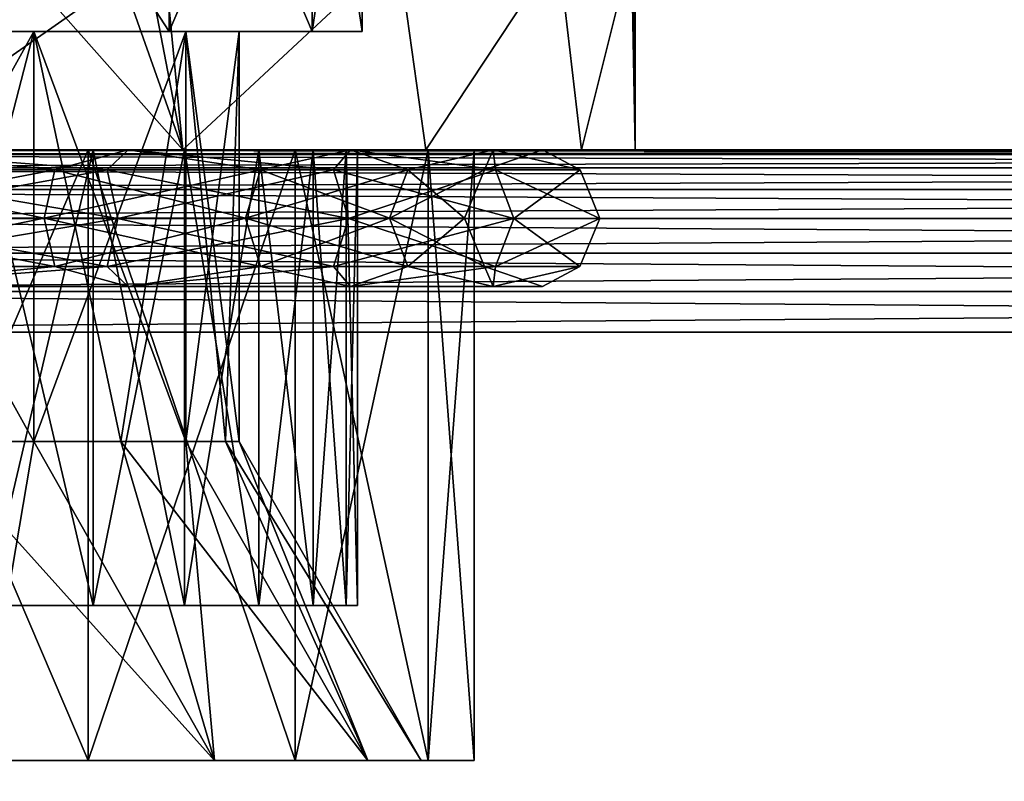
# Model space of a CAD drawing. Extents: x 0 to 500, y -78 to 1786.
# Tile 161 of 195: x 25.29 to 36.1, y 1773.47 to 1781.83. Entities that reach past the tile are written whole.
import ezdxf

# ---------------------------------------------------------------- set-up
doc = ezdxf.new("R2010")
doc.units = 0
doc.header["$LTSCALE"] = 52.148148
for name, color, linetype in [('100', 7, 'CONTINUOUS'), ('103', 7, 'CONTINUOUS'), ('104', 7, 'CONTINUOUS'), ('2', 7, 'CONTINUOUS'), ('254', 7, 'CONTINUOUS'), ('255', 7, 'CONTINUOUS'), ('256', 7, 'CONTINUOUS'), ('257', 7, 'CONTINUOUS'), ('258', 7, 'CONTINUOUS'), ('261', 7, 'CONTINUOUS'), ('262', 7, 'CONTINUOUS'), ('263', 7, 'CONTINUOUS'), ('271', 7, 'CONTINUOUS'), ('272', 7, 'CONTINUOUS'), ('273', 7, 'CONTINUOUS'), ('274', 7, 'CONTINUOUS'), ('275', 7, 'CONTINUOUS'), ('277', 7, 'CONTINUOUS'), ('278', 7, 'CONTINUOUS'), ('4', 7, 'CONTINUOUS'), ('6', 7, 'CONTINUOUS'), ('93', 7, 'CONTINUOUS'), ('95', 7, 'CONTINUOUS')]:
    doc.layers.add(name, color=color, linetype=linetype)

msp = doc.modelspace()

# ---------------------------------------------------------------- linework, layer by layer
at = {"layer": '100', "color": 7, "linetype": 'CONTINUOUS'}
for points in [[(26.096, 1775.4, -6.622), (24.923, 1775.4, -7.534), (26.096, 1775.4, 6.622), (26.096, 1775.4, -6.622)], [(26.096, 1775.4, 6.622), (24.923, 1775.4, -7.534), (24.923, 1775.4, 7.534), (26.096, 1775.4, 6.622)], [(27.102, 1775.4, -5.528), (26.096, 1775.4, -6.622), (27.102, 1775.4, 5.528), (27.102, 1775.4, -5.528)], [(27.102, 1775.4, 5.528), (26.096, 1775.4, -6.622), (26.096, 1775.4, 6.622), (27.102, 1775.4, 5.528)], [(27.915, 1775.4, -4.284), (27.102, 1775.4, -5.528), (27.915, 1775.4, 4.284), (27.915, 1775.4, -4.284)], [(27.915, 1775.4, 4.284), (27.102, 1775.4, -5.528), (27.102, 1775.4, 5.528), (27.915, 1775.4, 4.284)], [(28.512, 1775.4, -2.922), (27.915, 1775.4, -4.284), (28.512, 1775.4, 2.922), (28.512, 1775.4, -2.922)], [(28.512, 1775.4, 2.922), (27.915, 1775.4, -4.284), (27.915, 1775.4, 4.284), (28.512, 1775.4, 2.922)], [(28.877, 1775.4, -1.481), (28.512, 1775.4, -2.922), (28.877, 1775.4, 1.481), (28.877, 1775.4, -1.481)], [(28.877, 1775.4, 1.481), (28.512, 1775.4, -2.922), (28.512, 1775.4, 2.922), (28.877, 1775.4, 1.481)], [(29, 1775.4), (28.877, 1775.4, -1.481), (28.877, 1775.4, 1.481), (29, 1775.4)]]:
    msp.add_3dface(points, dxfattribs=at)
at = {"layer": '103', "color": 7, "linetype": 'CONTINUOUS'}
for points in [[(24.923, 1780.4, 7.535), (26.096, 1780.4, 6.622), (24.923, 1775.4, 7.534), (24.923, 1780.4, 7.535)], [(26.096, 1780.4, 6.622), (26.096, 1775.4, 6.622), (24.923, 1775.4, 7.534), (26.096, 1780.4, 6.622)], [(26.096, 1780.4, 6.622), (27.102, 1780.4, 5.528), (26.096, 1775.4, 6.622), (26.096, 1780.4, 6.622)], [(27.102, 1780.4, 5.528), (27.102, 1775.4, 5.528), (26.096, 1775.4, 6.622), (27.102, 1780.4, 5.528)], [(27.102, 1780.4, 5.528), (27.915, 1780.4, 4.284), (27.102, 1775.4, 5.528), (27.102, 1780.4, 5.528)], [(27.915, 1780.4, 4.284), (27.915, 1775.4, 4.284), (27.102, 1775.4, 5.528), (27.915, 1780.4, 4.284)], [(27.915, 1780.4, 4.284), (28.512, 1780.4, 2.922), (27.915, 1775.4, 4.284), (27.915, 1780.4, 4.284)], [(28.512, 1780.4, 2.922), (28.512, 1775.4, 2.922), (27.915, 1775.4, 4.284), (28.512, 1780.4, 2.922)], [(28.512, 1780.4, 2.922), (28.877, 1780.4, 1.481), (28.512, 1775.4, 2.922), (28.512, 1780.4, 2.922)], [(28.877, 1780.4, 1.481), (28.877, 1775.4, 1.481), (28.512, 1775.4, 2.922), (28.877, 1780.4, 1.481)], [(28.877, 1780.4, 1.481), (29, 1780.4), (28.877, 1775.4, 1.481), (28.877, 1780.4, 1.481)], [(29, 1780.4), (29, 1775.4), (28.877, 1775.4, 1.481), (29, 1780.4)]]:
    msp.add_3dface(points, dxfattribs=at)
at = {"layer": '104', "color": 7, "linetype": 'CONTINUOUS'}
for points in [[(26.096, 1780.4, -6.622), (24.923, 1780.4, -7.535), (26.096, 1775.4, -6.622), (26.096, 1780.4, -6.622)], [(24.923, 1780.4, -7.535), (24.923, 1775.4, -7.534), (26.096, 1775.4, -6.622), (24.923, 1780.4, -7.535)], [(27.102, 1780.4, -5.528), (26.096, 1780.4, -6.622), (27.102, 1775.4, -5.528), (27.102, 1780.4, -5.528)], [(26.096, 1780.4, -6.622), (26.096, 1775.4, -6.622), (27.102, 1775.4, -5.528), (26.096, 1780.4, -6.622)], [(27.915, 1780.4, -4.284), (27.102, 1780.4, -5.528), (27.915, 1775.4, -4.284), (27.915, 1780.4, -4.284)], [(27.102, 1780.4, -5.528), (27.102, 1775.4, -5.528), (27.915, 1775.4, -4.284), (27.102, 1780.4, -5.528)], [(28.512, 1780.4, -2.922), (27.915, 1780.4, -4.284), (28.512, 1775.4, -2.922), (28.512, 1780.4, -2.922)], [(27.915, 1780.4, -4.284), (27.915, 1775.4, -4.284), (28.512, 1775.4, -2.922), (27.915, 1780.4, -4.284)], [(28.877, 1780.4, -1.481), (28.512, 1780.4, -2.922), (28.877, 1775.4, -1.481), (28.877, 1780.4, -1.481)], [(28.512, 1780.4, -2.922), (28.512, 1775.4, -2.922), (28.877, 1775.4, -1.481), (28.512, 1780.4, -2.922)], [(29, 1780.4), (28.877, 1780.4, -1.481), (29, 1775.4), (29, 1780.4)], [(28.877, 1780.4, -1.481), (28.877, 1775.4, -1.481), (29, 1775.4), (28.877, 1780.4, -1.481)]]:
    msp.add_3dface(points, dxfattribs=at)
at = {"layer": '2', "color": 7, "linetype": 'CONTINUOUS'}
for points in [[(75, 1780.4, -13), (15, 1780.4, -13), (70.743, 1780.4, -8.969), (75, 1780.4, -13)], [(15, 1780.4, 13), (75, 1780.4, 13), (19.257, 1780.4, 8.969), (15, 1780.4, 13)], [(15, 1780.4, -13), (61, 1780.4), (61.123, 1780.4, -1.481), (15, 1780.4, -13)], [(61, 1780.4), (15, 1780.4, -13), (24.923, 1780.4, -7.535), (61, 1780.4)], [(70.743, 1780.4, -8.969), (15, 1780.4, -13), (69.257, 1780.4, -8.969), (70.743, 1780.4, -8.969)], [(69.257, 1780.4, -8.969), (15, 1780.4, -13), (67.791, 1780.4, -8.725), (69.257, 1780.4, -8.969)], [(67.791, 1780.4, -8.725), (15, 1780.4, -13), (66.385, 1780.4, -8.242), (67.791, 1780.4, -8.725)], [(66.385, 1780.4, -8.242), (15, 1780.4, -13), (65.077, 1780.4, -7.535), (66.385, 1780.4, -8.242)], [(65.077, 1780.4, -7.535), (15, 1780.4, -13), (63.904, 1780.4, -6.622), (65.077, 1780.4, -7.535)], [(63.904, 1780.4, -6.622), (15, 1780.4, -13), (62.898, 1780.4, -5.528), (63.904, 1780.4, -6.622)], [(62.898, 1780.4, -5.528), (15, 1780.4, -13), (62.085, 1780.4, -4.284), (62.898, 1780.4, -5.528)], [(62.085, 1780.4, -4.284), (15, 1780.4, -13), (61.488, 1780.4, -2.922), (62.085, 1780.4, -4.284)], [(61.488, 1780.4, -2.922), (15, 1780.4, -13), (61.123, 1780.4, -1.481), (61.488, 1780.4, -2.922)], [(19.257, 1780.4, 8.969), (75, 1780.4, 13), (20.743, 1780.4, 8.969), (19.257, 1780.4, 8.969)], [(20.743, 1780.4, 8.969), (75, 1780.4, 13), (22.209, 1780.4, 8.725), (20.743, 1780.4, 8.969)], [(22.209, 1780.4, 8.725), (75, 1780.4, 13), (23.615, 1780.4, 8.242), (22.209, 1780.4, 8.725)], [(23.615, 1780.4, 8.242), (75, 1780.4, 13), (24.923, 1780.4, 7.535), (23.615, 1780.4, 8.242)], [(24.923, 1780.4, 7.535), (75, 1780.4, 13), (26.096, 1780.4, 6.622), (24.923, 1780.4, 7.535)], [(26.096, 1780.4, -6.622), (61, 1780.4), (24.923, 1780.4, -7.535), (26.096, 1780.4, -6.622)], [(26.096, 1780.4, 6.622), (75, 1780.4, 13), (27.102, 1780.4, 5.528), (26.096, 1780.4, 6.622)], [(27.102, 1780.4, -5.528), (61, 1780.4), (26.096, 1780.4, -6.622), (27.102, 1780.4, -5.528)], [(27.102, 1780.4, 5.528), (75, 1780.4, 13), (27.915, 1780.4, 4.284), (27.102, 1780.4, 5.528)], [(27.915, 1780.4, -4.284), (61, 1780.4), (27.102, 1780.4, -5.528), (27.915, 1780.4, -4.284)], [(27.915, 1780.4, 4.284), (75, 1780.4, 13), (28.512, 1780.4, 2.922), (27.915, 1780.4, 4.284)], [(28.512, 1780.4, -2.922), (61, 1780.4), (27.915, 1780.4, -4.284), (28.512, 1780.4, -2.922)], [(28.512, 1780.4, 2.922), (75, 1780.4, 13), (28.877, 1780.4, 1.481), (28.512, 1780.4, 2.922)], [(28.877, 1780.4, -1.481), (61, 1780.4), (28.512, 1780.4, -2.922), (28.877, 1780.4, -1.481)], [(28.877, 1780.4, 1.481), (75, 1780.4, 13), (29, 1780.4), (28.877, 1780.4, 1.481)], [(29, 1780.4), (61, 1780.4), (28.877, 1780.4, -1.481), (29, 1780.4)], [(75, 1780.4, 13), (65.077, 1780.4, 7.535), (29, 1780.4), (75, 1780.4, 13)], [(61.123, 1780.4, 1.481), (61, 1780.4), (29, 1780.4), (61.123, 1780.4, 1.481)], [(61.488, 1780.4, 2.922), (61.123, 1780.4, 1.481), (29, 1780.4), (61.488, 1780.4, 2.922)], [(62.085, 1780.4, 4.284), (61.488, 1780.4, 2.922), (29, 1780.4), (62.085, 1780.4, 4.284)], [(62.898, 1780.4, 5.528), (62.085, 1780.4, 4.284), (29, 1780.4), (62.898, 1780.4, 5.528)], [(63.904, 1780.4, 6.622), (62.898, 1780.4, 5.528), (29, 1780.4), (63.904, 1780.4, 6.622)], [(65.077, 1780.4, 7.535), (63.904, 1780.4, 6.622), (29, 1780.4), (65.077, 1780.4, 7.535)]]:
    msp.add_3dface(points, dxfattribs=at)
at = {"layer": '254', "color": 7, "linetype": 'CONTINUOUS'}
for points in [[(24.278, 1777.2, 6.402), (22.947, 1777.2, 7.114), (25.445, 1781.7, 5.445), (24.278, 1777.2, 6.402)], [(25.445, 1781.7, 5.445), (22.947, 1777.2, 7.114), (22.947, 1781.7, 7.114), (25.445, 1781.7, 5.445)], [(25.445, 1777.2, 5.445), (24.278, 1777.2, 6.402), (25.445, 1781.7, 5.445), (25.445, 1777.2, 5.445)], [(26.402, 1777.2, 4.278), (25.445, 1777.2, 5.445), (27.114, 1781.7, 2.947), (26.402, 1777.2, 4.278)], [(27.114, 1781.7, 2.947), (25.445, 1777.2, 5.445), (25.445, 1781.7, 5.445), (27.114, 1781.7, 2.947)], [(27.114, 1777.2, 2.947), (26.402, 1777.2, 4.278), (27.114, 1781.7, 2.947), (27.114, 1777.2, 2.947)], [(27.552, 1777.2, 1.502), (27.114, 1777.2, 2.947), (27.7, 1781.7), (27.552, 1777.2, 1.502)], [(27.7, 1781.7), (27.114, 1777.2, 2.947), (27.114, 1781.7, 2.947), (27.7, 1781.7)], [(27.7, 1777.2), (27.552, 1777.2, 1.502), (27.7, 1781.7), (27.7, 1777.2)]]:
    msp.add_3dface(points, dxfattribs=at)
at = {"layer": '255', "color": 7, "linetype": 'CONTINUOUS'}
for points in [[(23.177, 1773.7, -9.777), (26.042, 1773.7, -8.317), (21.684, 1773.7, -9.553), (23.177, 1773.7, -9.777)], [(21.684, 1773.7, -9.553), (26.042, 1773.7, -8.317), (24.85, 1773.7, -8.4), (21.684, 1773.7, -9.553)], [(26.042, 1773.7, 8.317), (23.177, 1773.7, 9.777), (24.85, 1773.7, 8.4), (26.042, 1773.7, 8.317)], [(24.85, 1773.7, -8.4), (26.042, 1773.7, -8.317), (27.431, 1773.7, -6.235), (24.85, 1773.7, -8.4)], [(27.431, 1773.7, 6.235), (26.042, 1773.7, 8.317), (24.85, 1773.7, 8.4), (27.431, 1773.7, 6.235)], [(26.042, 1773.7, -8.317), (28.317, 1773.7, -6.042), (27.431, 1773.7, -6.235), (26.042, 1773.7, -8.317)], [(28.317, 1773.7, 6.042), (26.042, 1773.7, 8.317), (27.431, 1773.7, 6.235), (28.317, 1773.7, 6.042)], [(27.431, 1773.7, -6.235), (28.317, 1773.7, -6.042), (29.115, 1773.7, -3.318), (27.431, 1773.7, -6.235)], [(29.115, 1773.7, 3.318), (28.317, 1773.7, 6.042), (27.431, 1773.7, 6.235), (29.115, 1773.7, 3.318)], [(28.317, 1773.7, -6.042), (29.777, 1773.7, -3.177), (29.115, 1773.7, -3.318), (28.317, 1773.7, -6.042)], [(29.777, 1773.7, 3.177), (28.317, 1773.7, 6.042), (29.115, 1773.7, 3.318), (29.777, 1773.7, 3.177)], [(29.777, 1773.7, -3.177), (30.28, 1773.7), (29.115, 1773.7, -3.318), (29.777, 1773.7, -3.177)], [(29.115, 1773.7, -3.318), (30.28, 1773.7), (29.7, 1773.7), (29.115, 1773.7, -3.318)], [(29.7, 1773.7), (29.777, 1773.7, 3.177), (29.115, 1773.7, 3.318), (29.7, 1773.7)], [(30.28, 1773.7), (29.777, 1773.7, 3.177), (29.7, 1773.7), (30.28, 1773.7)]]:
    msp.add_3dface(points, dxfattribs=at)
at = {"layer": '256', "color": 7, "linetype": 'CONTINUOUS'}
for points in [[(23.177, 1773.7, 9.777), (26.042, 1773.7, 8.317), (23.177, 1780.4, 9.777), (23.177, 1773.7, 9.777)], [(23.177, 1780.4, 9.777), (26.042, 1773.7, 8.317), (26.042, 1780.4, 8.317), (23.177, 1780.4, 9.777)], [(26.042, 1773.7, 8.317), (28.317, 1773.7, 6.042), (26.042, 1780.4, 8.317), (26.042, 1773.7, 8.317)], [(26.042, 1780.4, 8.317), (28.317, 1773.7, 6.042), (28.317, 1780.4, 6.042), (26.042, 1780.4, 8.317)], [(28.317, 1773.7, 6.042), (29.777, 1773.7, 3.177), (28.317, 1780.4, 6.042), (28.317, 1773.7, 6.042)], [(28.317, 1780.4, 6.042), (29.777, 1773.7, 3.177), (29.777, 1780.4, 3.177), (28.317, 1780.4, 6.042)], [(29.777, 1773.7, 3.177), (30.28, 1773.7), (29.777, 1780.4, 3.177), (29.777, 1773.7, 3.177)], [(29.777, 1780.4, 3.177), (30.28, 1773.7), (30.28, 1780.4), (29.777, 1780.4, 3.177)]]:
    msp.add_3dface(points, dxfattribs=at)
at = {"layer": '257', "color": 7, "linetype": 'CONTINUOUS'}
for points in [[(23.724, 1780.4, -11.46), (27.083, 1780.4, -9.749), (16.276, 1780.4, -11.46), (23.724, 1780.4, -11.46)], [(16.276, 1780.4, -11.46), (27.083, 1780.4, -9.749), (20, 1780.4, -10.28), (16.276, 1780.4, -11.46)], [(20, 1780.4, -10.28), (27.083, 1780.4, -9.749), (23.177, 1780.4, -9.777), (20, 1780.4, -10.28)], [(23.177, 1780.4, 9.777), (26.042, 1780.4, 8.317), (27.083, 1780.4, 9.749), (23.177, 1780.4, 9.777)], [(23.724, 1780.4, 11.46), (23.177, 1780.4, 9.777), (27.083, 1780.4, 9.749), (23.724, 1780.4, 11.46)], [(23.177, 1780.4, -9.777), (27.083, 1780.4, -9.749), (26.042, 1780.4, -8.317), (23.177, 1780.4, -9.777)], [(26.042, 1780.4, 8.317), (28.317, 1780.4, 6.042), (29.749, 1780.4, 7.083), (26.042, 1780.4, 8.317)], [(27.083, 1780.4, 9.749), (26.042, 1780.4, 8.317), (29.749, 1780.4, 7.083), (27.083, 1780.4, 9.749)], [(27.083, 1780.4, -9.749), (29.749, 1780.4, -7.083), (26.042, 1780.4, -8.317), (27.083, 1780.4, -9.749)], [(26.042, 1780.4, -8.317), (29.749, 1780.4, -7.083), (28.317, 1780.4, -6.042), (26.042, 1780.4, -8.317)], [(28.317, 1780.4, 6.042), (29.777, 1780.4, 3.177), (31.46, 1780.4, 3.724), (28.317, 1780.4, 6.042)], [(29.749, 1780.4, 7.083), (28.317, 1780.4, 6.042), (31.46, 1780.4, 3.724), (29.749, 1780.4, 7.083)], [(29.749, 1780.4, -7.083), (31.46, 1780.4, -3.724), (28.317, 1780.4, -6.042), (29.749, 1780.4, -7.083)], [(28.317, 1780.4, -6.042), (31.46, 1780.4, -3.724), (29.777, 1780.4, -3.177), (28.317, 1780.4, -6.042)], [(29.777, 1780.4, 3.177), (30.28, 1780.4), (31.46, 1780.4, 3.724), (29.777, 1780.4, 3.177)], [(32.05, 1780.4), (30.28, 1780.4), (29.777, 1780.4, -3.177), (32.05, 1780.4)], [(31.46, 1780.4, -3.724), (32.05, 1780.4), (29.777, 1780.4, -3.177), (31.46, 1780.4, -3.724)], [(30.28, 1780.4), (32.05, 1780.4), (31.46, 1780.4, 3.724), (30.28, 1780.4)]]:
    msp.add_3dface(points, dxfattribs=at)
at = {"layer": '258', "color": 7, "linetype": 'CONTINUOUS'}
for points in [[(25.137, 1782.6, 10.9), (27.083, 1780.4, 9.749), (25.137, 1785.9, 10.9), (25.137, 1782.6, 10.9)], [(25.137, 1785.9, 10.9), (27.083, 1780.4, 9.749), (26.025, 1785.9, 10.436), (25.137, 1785.9, 10.9)], [(26.025, 1785.9, 10.436), (27.083, 1780.4, 9.749), (26.871, 1782.6, 9.899), (26.025, 1785.9, 10.436)], [(32.008, 1782.6, 1.001), (32.05, 1780.4), (32.008, 1785.9, 1.001), (32.008, 1782.6, 1.001)], [(32.008, 1785.9, 1.001), (32.05, 1780.4), (32.04, 1785.9, 0.501), (32.008, 1785.9, 1.001)], [(32.05, 1780.4), (32.05, 1785.9), (32.04, 1785.9, 0.501), (32.05, 1780.4)], [(23.724, 1780.4, 11.46), (27.083, 1780.4, 9.749), (25.137, 1782.6, 10.9), (23.724, 1780.4, 11.46)], [(26.871, 1782.6, 9.899), (27.083, 1780.4, 9.749), (29.442, 1782.6, 7.487), (26.871, 1782.6, 9.899)], [(27.083, 1780.4, 9.749), (29.749, 1780.4, 7.083), (29.442, 1782.6, 7.487), (27.083, 1780.4, 9.749)], [(29.442, 1782.6, 7.487), (29.749, 1780.4, 7.083), (31.205, 1782.6, 4.434), (29.442, 1782.6, 7.487)], [(29.749, 1780.4, 7.083), (31.46, 1780.4, 3.724), (31.205, 1782.6, 4.434), (29.749, 1780.4, 7.083)], [(31.205, 1782.6, 4.434), (31.46, 1780.4, 3.724), (32.008, 1782.6, 1.001), (31.205, 1782.6, 4.434)], [(31.46, 1780.4, 3.724), (32.05, 1780.4), (32.008, 1782.6, 1.001), (31.46, 1780.4, 3.724)]]:
    msp.add_3dface(points, dxfattribs=at)
at = {"layer": '261', "color": 7, "linetype": 'CONTINUOUS'}
for points in [[(25.445, 1781.7, -5.445), (22.947, 1781.7, -7.114), (25.445, 1777.2, -5.445), (25.445, 1781.7, -5.445)], [(25.445, 1777.2, -5.445), (22.947, 1781.7, -7.114), (24.278, 1777.2, -6.402), (25.445, 1777.2, -5.445)], [(27.114, 1781.7, -2.947), (25.445, 1781.7, -5.445), (27.114, 1777.2, -2.947), (27.114, 1781.7, -2.947)], [(27.114, 1777.2, -2.947), (25.445, 1781.7, -5.445), (26.402, 1777.2, -4.278), (27.114, 1777.2, -2.947)], [(26.402, 1777.2, -4.278), (25.445, 1781.7, -5.445), (25.445, 1777.2, -5.445), (26.402, 1777.2, -4.278)], [(27.7, 1777.2), (27.7, 1781.7), (27.114, 1781.7, -2.947), (27.7, 1777.2)], [(27.7, 1777.2), (27.114, 1781.7, -2.947), (27.552, 1777.2, -1.502), (27.7, 1777.2)], [(27.552, 1777.2, -1.502), (27.114, 1781.7, -2.947), (27.114, 1777.2, -2.947), (27.552, 1777.2, -1.502)]]:
    msp.add_3dface(points, dxfattribs=at)
at = {"layer": '262', "color": 7, "linetype": 'CONTINUOUS'}
for points in [[(26.042, 1773.7, -8.317), (23.177, 1773.7, -9.777), (26.042, 1780.4, -8.317), (26.042, 1773.7, -8.317)], [(23.177, 1773.7, -9.777), (23.177, 1780.4, -9.777), (26.042, 1780.4, -8.317), (23.177, 1773.7, -9.777)], [(28.317, 1773.7, -6.042), (26.042, 1773.7, -8.317), (28.317, 1780.4, -6.042), (28.317, 1773.7, -6.042)], [(26.042, 1773.7, -8.317), (26.042, 1780.4, -8.317), (28.317, 1780.4, -6.042), (26.042, 1773.7, -8.317)], [(29.777, 1773.7, -3.177), (28.317, 1773.7, -6.042), (29.777, 1780.4, -3.177), (29.777, 1773.7, -3.177)], [(28.317, 1773.7, -6.042), (28.317, 1780.4, -6.042), (29.777, 1780.4, -3.177), (28.317, 1773.7, -6.042)], [(30.28, 1773.7), (29.777, 1773.7, -3.177), (30.28, 1780.4), (30.28, 1773.7)], [(30.28, 1780.4), (29.777, 1773.7, -3.177), (29.777, 1780.4, -3.177), (30.28, 1780.4)]]:
    msp.add_3dface(points, dxfattribs=at)
at = {"layer": '263', "color": 7, "linetype": 'CONTINUOUS'}
for points in [[(32.05, 1785.9), (32.05, 1780.4), (32.008, 1782.6, -1.001), (32.05, 1785.9)], [(27.083, 1780.4, -9.749), (23.724, 1780.4, -11.46), (26.871, 1782.6, -9.899), (27.083, 1780.4, -9.749)], [(26.871, 1782.6, -9.899), (23.724, 1780.4, -11.46), (25.137, 1782.6, -10.9), (26.871, 1782.6, -9.899)], [(29.442, 1782.6, -7.487), (27.083, 1780.4, -9.749), (26.871, 1782.6, -9.899), (29.442, 1782.6, -7.487)], [(29.749, 1780.4, -7.083), (27.083, 1780.4, -9.749), (29.442, 1782.6, -7.487), (29.749, 1780.4, -7.083)], [(31.205, 1782.6, -4.434), (29.749, 1780.4, -7.083), (29.442, 1782.6, -7.487), (31.205, 1782.6, -4.434)], [(31.46, 1780.4, -3.724), (29.749, 1780.4, -7.083), (31.205, 1782.6, -4.434), (31.46, 1780.4, -3.724)], [(32.008, 1782.6, -1.001), (31.46, 1780.4, -3.724), (31.205, 1782.6, -4.434), (32.008, 1782.6, -1.001)], [(32.05, 1780.4), (31.46, 1780.4, -3.724), (32.008, 1782.6, -1.001), (32.05, 1780.4)]]:
    msp.add_3dface(points, dxfattribs=at)
at = {"layer": '271', "color": 7, "linetype": 'CONTINUOUS'}
for points in [[(24.85, 1773.7, -8.4), (27.431, 1773.7, -6.235), (24.278, 1777.2, -6.402), (24.85, 1773.7, -8.4)], [(27.431, 1773.7, -6.235), (25.445, 1777.2, -5.445), (24.278, 1777.2, -6.402), (27.431, 1773.7, -6.235)], [(27.431, 1773.7, -6.235), (26.402, 1777.2, -4.278), (25.445, 1777.2, -5.445), (27.431, 1773.7, -6.235)], [(27.431, 1773.7, -6.235), (29.115, 1773.7, -3.318), (26.402, 1777.2, -4.278), (27.431, 1773.7, -6.235)], [(29.115, 1773.7, -3.318), (27.114, 1777.2, -2.947), (26.402, 1777.2, -4.278), (29.115, 1773.7, -3.318)], [(29.115, 1773.7, -3.318), (27.552, 1777.2, -1.502), (27.114, 1777.2, -2.947), (29.115, 1773.7, -3.318)], [(29.7, 1773.7), (27.7, 1777.2), (27.552, 1777.2, -1.502), (29.7, 1773.7)], [(29.115, 1773.7, -3.318), (29.7, 1773.7), (27.552, 1777.2, -1.502), (29.115, 1773.7, -3.318)]]:
    msp.add_3dface(points, dxfattribs=at)
at = {"layer": '272', "color": 7, "linetype": 'CONTINUOUS'}
for points in [[(24.278, 1777.2, 6.402), (25.445, 1777.2, 5.445), (24.85, 1773.7, 8.4), (24.278, 1777.2, 6.402)], [(25.445, 1777.2, 5.445), (27.431, 1773.7, 6.235), (24.85, 1773.7, 8.4), (25.445, 1777.2, 5.445)], [(25.445, 1777.2, 5.445), (26.402, 1777.2, 4.278), (27.431, 1773.7, 6.235), (25.445, 1777.2, 5.445)], [(26.402, 1777.2, 4.278), (27.114, 1777.2, 2.947), (27.431, 1773.7, 6.235), (26.402, 1777.2, 4.278)], [(27.114, 1777.2, 2.947), (27.552, 1777.2, 1.502), (29.115, 1773.7, 3.318), (27.114, 1777.2, 2.947)], [(27.114, 1777.2, 2.947), (29.115, 1773.7, 3.318), (27.431, 1773.7, 6.235), (27.114, 1777.2, 2.947)], [(27.552, 1777.2, 1.502), (27.7, 1777.2), (29.115, 1773.7, 3.318), (27.552, 1777.2, 1.502)], [(27.7, 1777.2), (29.7, 1773.7), (29.115, 1773.7, 3.318), (27.7, 1777.2)]]:
    msp.add_3dface(points, dxfattribs=at)
at = {"layer": '273', "color": 7, "linetype": 'CONTINUOUS'}
for points in [[(24.525, 1785.4, 7.838), (26.933, 1785.4, 5.817), (24.525, 1781.7, 7.838), (24.525, 1785.4, 7.838)], [(24.525, 1781.7, 7.838), (26.933, 1785.4, 5.817), (26.933, 1781.7, 5.817), (24.525, 1781.7, 7.838)], [(26.933, 1785.4, 5.817), (28.504, 1785.4, 3.095), (26.933, 1781.7, 5.817), (26.933, 1785.4, 5.817)], [(26.933, 1781.7, 5.817), (28.504, 1785.4, 3.095), (28.504, 1781.7, 3.095), (26.933, 1781.7, 5.817)], [(28.504, 1785.4, 3.095), (29.05, 1785.4), (28.504, 1781.7, 3.095), (28.504, 1785.4, 3.095)], [(28.504, 1781.7, 3.095), (29.05, 1785.4), (29.05, 1781.7), (28.504, 1781.7, 3.095)]]:
    msp.add_3dface(points, dxfattribs=at)
at = {"layer": '274', "color": 7, "linetype": 'CONTINUOUS'}
for points in [[(25.445, 1781.7, 5.445), (22.947, 1781.7, 7.114), (26.933, 1781.7, 5.817), (25.445, 1781.7, 5.445)], [(22.947, 1781.7, 7.114), (24.525, 1781.7, 7.838), (26.933, 1781.7, 5.817), (22.947, 1781.7, 7.114)], [(26.933, 1781.7, -5.817), (24.525, 1781.7, -7.838), (22.947, 1781.7, -7.114), (26.933, 1781.7, -5.817)], [(25.445, 1781.7, -5.445), (26.933, 1781.7, -5.817), (22.947, 1781.7, -7.114), (25.445, 1781.7, -5.445)], [(27.114, 1781.7, 2.947), (25.445, 1781.7, 5.445), (28.504, 1781.7, 3.095), (27.114, 1781.7, 2.947)], [(25.445, 1781.7, 5.445), (26.933, 1781.7, 5.817), (28.504, 1781.7, 3.095), (25.445, 1781.7, 5.445)], [(28.504, 1781.7, -3.095), (26.933, 1781.7, -5.817), (25.445, 1781.7, -5.445), (28.504, 1781.7, -3.095)], [(27.114, 1781.7, -2.947), (28.504, 1781.7, -3.095), (25.445, 1781.7, -5.445), (27.114, 1781.7, -2.947)], [(27.7, 1781.7), (27.114, 1781.7, 2.947), (29.05, 1781.7), (27.7, 1781.7)], [(27.7, 1781.7), (28.504, 1781.7, -3.095), (27.114, 1781.7, -2.947), (27.7, 1781.7)], [(27.114, 1781.7, 2.947), (28.504, 1781.7, 3.095), (29.05, 1781.7), (27.114, 1781.7, 2.947)], [(27.7, 1781.7), (29.05, 1781.7), (28.504, 1781.7, -3.095), (27.7, 1781.7)]]:
    msp.add_3dface(points, dxfattribs=at)
at = {"layer": '275', "color": 7, "linetype": 'CONTINUOUS'}
for points in [[(26.933, 1785.4, -5.817), (24.525, 1785.4, -7.838), (26.933, 1781.7, -5.817), (26.933, 1785.4, -5.817)], [(24.525, 1785.4, -7.838), (24.525, 1781.7, -7.838), (26.933, 1781.7, -5.817), (24.525, 1785.4, -7.838)], [(28.504, 1785.4, -3.095), (26.933, 1785.4, -5.817), (28.504, 1781.7, -3.095), (28.504, 1785.4, -3.095)], [(26.933, 1785.4, -5.817), (26.933, 1781.7, -5.817), (28.504, 1781.7, -3.095), (26.933, 1785.4, -5.817)], [(29.05, 1785.4), (28.504, 1785.4, -3.095), (29.05, 1781.7), (29.05, 1785.4)], [(29.05, 1781.7), (28.504, 1785.4, -3.095), (28.504, 1781.7, -3.095), (29.05, 1781.7)]]:
    msp.add_3dface(points, dxfattribs=at)
at = {"layer": '277', "color": 7, "linetype": 'CONTINUOUS'}
for points in [[(23.257, 1780.18, 11.092), (26.25, 1780.18, 9.725), (23.408, 1780.4, 10.49), (23.257, 1780.18, 11.092)], [(26.25, 1780.18, -9.725), (23.257, 1780.18, -11.092), (23.408, 1780.4, -10.49), (26.25, 1780.18, -9.725)], [(23.408, 1780.4, 10.49), (26.25, 1780.18, 9.725), (26.483, 1780.4, 8.923), (23.408, 1780.4, 10.49)], [(26.483, 1780.4, -8.923), (26.25, 1780.18, -9.725), (23.408, 1780.4, -10.49), (26.483, 1780.4, -8.923)], [(26.25, 1780.18, 9.725), (28.737, 1780.18, 7.57), (26.483, 1780.4, 8.923), (26.25, 1780.18, 9.725)], [(28.737, 1780.18, -7.57), (26.25, 1780.18, -9.725), (26.483, 1780.4, -8.923), (28.737, 1780.18, -7.57)], [(26.483, 1780.4, 8.923), (28.737, 1780.18, 7.57), (28.923, 1780.4, 6.483), (26.483, 1780.4, 8.923)], [(28.923, 1780.4, -6.483), (28.737, 1780.18, -7.57), (26.483, 1780.4, -8.923), (28.923, 1780.4, -6.483)], [(28.737, 1780.18, 7.57), (30.516, 1780.18, 4.802), (28.923, 1780.4, 6.483), (28.737, 1780.18, 7.57)], [(30.516, 1780.18, -4.802), (28.737, 1780.18, -7.57), (28.923, 1780.4, -6.483), (30.516, 1780.18, -4.802)], [(28.923, 1780.4, 6.483), (30.516, 1780.18, 4.802), (30.49, 1780.4, 3.408), (28.923, 1780.4, 6.483)], [(30.49, 1780.4, -3.408), (30.516, 1780.18, -4.802), (28.923, 1780.4, -6.483), (30.49, 1780.4, -3.408)], [(30.516, 1780.18, 4.802), (31.443, 1780.18, 1.645), (30.49, 1780.4, 3.408), (30.516, 1780.18, 4.802)], [(30.49, 1780.4, 3.408), (31.443, 1780.18, 1.645), (31.03, 1780.4), (30.49, 1780.4, 3.408)], [(31.443, 1780.18, -1.645), (30.516, 1780.18, -4.802), (30.49, 1780.4, -3.408), (31.443, 1780.18, -1.645)], [(31.03, 1780.4), (31.443, 1780.18, -1.645), (30.49, 1780.4, -3.408), (31.03, 1780.4)], [(31.443, 1780.18, 1.645), (31.443, 1780.18, -1.645), (31.03, 1780.4), (31.443, 1780.18, 1.645)], [(23.319, 1779.649, 11.303), (26.369, 1779.649, 9.91), (23.257, 1780.18, 11.092), (23.319, 1779.649, 11.303)], [(23.257, 1780.18, 11.092), (26.369, 1779.649, 9.91), (26.25, 1780.18, 9.725), (23.257, 1780.18, 11.092)], [(26.25, 1780.18, -9.725), (23.319, 1779.649, -11.303), (23.257, 1780.18, -11.092), (26.25, 1780.18, -9.725)], [(26.369, 1779.649, -9.91), (23.319, 1779.649, -11.303), (26.25, 1780.18, -9.725), (26.369, 1779.649, -9.91)], [(26.369, 1779.649, 9.91), (28.903, 1779.649, 7.714), (26.25, 1780.18, 9.725), (26.369, 1779.649, 9.91)], [(26.25, 1780.18, 9.725), (28.903, 1779.649, 7.714), (28.737, 1780.18, 7.57), (26.25, 1780.18, 9.725)], [(28.737, 1780.18, -7.57), (26.369, 1779.649, -9.91), (26.25, 1780.18, -9.725), (28.737, 1780.18, -7.57)], [(28.903, 1779.649, -7.714), (26.369, 1779.649, -9.91), (28.737, 1780.18, -7.57), (28.903, 1779.649, -7.714)], [(28.903, 1779.649, 7.714), (30.715, 1779.649, 4.894), (28.737, 1780.18, 7.57), (28.903, 1779.649, 7.714)], [(28.737, 1780.18, 7.57), (30.715, 1779.649, 4.894), (30.516, 1780.18, 4.802), (28.737, 1780.18, 7.57)], [(30.516, 1780.18, -4.802), (28.903, 1779.649, -7.714), (28.737, 1780.18, -7.57), (30.516, 1780.18, -4.802)], [(30.715, 1779.649, -4.894), (28.903, 1779.649, -7.714), (30.516, 1780.18, -4.802), (30.715, 1779.649, -4.894)], [(30.715, 1779.649, 4.894), (31.66, 1779.649, 1.676), (30.516, 1780.18, 4.802), (30.715, 1779.649, 4.894)], [(30.516, 1780.18, 4.802), (31.66, 1779.649, 1.676), (31.443, 1780.18, 1.645), (30.516, 1780.18, 4.802)], [(31.443, 1780.18, -1.645), (30.715, 1779.649, -4.894), (30.516, 1780.18, -4.802), (31.443, 1780.18, -1.645)], [(31.66, 1779.649, -1.676), (30.715, 1779.649, -4.894), (31.443, 1780.18, -1.645), (31.66, 1779.649, -1.676)], [(31.66, 1779.649, 1.676), (31.66, 1779.649, -1.676), (31.443, 1780.18, 1.645), (31.66, 1779.649, 1.676)], [(31.443, 1780.18, 1.645), (31.66, 1779.649, -1.676), (31.443, 1780.18, -1.645), (31.443, 1780.18, 1.645)], [(23.257, 1779.119, 11.091), (26.25, 1779.119, 9.724), (23.319, 1779.649, 11.303), (23.257, 1779.119, 11.091)], [(26.25, 1779.119, -9.724), (23.257, 1779.119, -11.091), (26.369, 1779.649, -9.91), (26.25, 1779.119, -9.724)], [(26.369, 1779.649, -9.91), (23.257, 1779.119, -11.091), (23.319, 1779.649, -11.303), (26.369, 1779.649, -9.91)], [(23.319, 1779.649, 11.303), (26.25, 1779.119, 9.724), (26.369, 1779.649, 9.91), (23.319, 1779.649, 11.303)], [(26.25, 1779.119, 9.724), (28.736, 1779.119, 7.57), (26.369, 1779.649, 9.91), (26.25, 1779.119, 9.724)], [(28.736, 1779.119, -7.57), (26.25, 1779.119, -9.724), (28.903, 1779.649, -7.714), (28.736, 1779.119, -7.57)], [(28.903, 1779.649, -7.714), (26.25, 1779.119, -9.724), (26.369, 1779.649, -9.91), (28.903, 1779.649, -7.714)], [(26.369, 1779.649, 9.91), (28.736, 1779.119, 7.57), (28.903, 1779.649, 7.714), (26.369, 1779.649, 9.91)], [(28.736, 1779.119, 7.57), (30.515, 1779.119, 4.802), (28.903, 1779.649, 7.714), (28.736, 1779.119, 7.57)], [(30.515, 1779.119, -4.802), (28.736, 1779.119, -7.57), (30.715, 1779.649, -4.894), (30.515, 1779.119, -4.802)], [(30.715, 1779.649, -4.894), (28.736, 1779.119, -7.57), (28.903, 1779.649, -7.714), (30.715, 1779.649, -4.894)], [(28.903, 1779.649, 7.714), (30.515, 1779.119, 4.802), (30.715, 1779.649, 4.894), (28.903, 1779.649, 7.714)], [(30.515, 1779.119, 4.802), (31.442, 1779.119, 1.645), (30.715, 1779.649, 4.894), (30.515, 1779.119, 4.802)], [(31.442, 1779.119, -1.645), (30.515, 1779.119, -4.802), (31.66, 1779.649, -1.676), (31.442, 1779.119, -1.645)], [(31.66, 1779.649, -1.676), (30.515, 1779.119, -4.802), (30.715, 1779.649, -4.894), (31.66, 1779.649, -1.676)], [(30.715, 1779.649, 4.894), (31.442, 1779.119, 1.645), (31.66, 1779.649, 1.676), (30.715, 1779.649, 4.894)], [(31.442, 1779.119, 1.645), (31.442, 1779.119, -1.645), (31.66, 1779.649, 1.676), (31.442, 1779.119, 1.645)], [(31.66, 1779.649, 1.676), (31.442, 1779.119, -1.645), (31.66, 1779.649, -1.676), (31.66, 1779.649, 1.676)], [(26.25, 1779.119, -9.724), (23.408, 1778.9, -10.49), (23.257, 1779.119, -11.091), (26.25, 1779.119, -9.724)], [(23.257, 1779.119, 11.091), (23.408, 1778.9, 10.49), (26.25, 1779.119, 9.724), (23.257, 1779.119, 11.091)], [(26.483, 1778.9, -8.923), (23.408, 1778.9, -10.49), (26.25, 1779.119, -9.724), (26.483, 1778.9, -8.923)], [(23.408, 1778.9, 10.49), (26.483, 1778.9, 8.923), (26.25, 1779.119, 9.724), (23.408, 1778.9, 10.49)], [(28.736, 1779.119, -7.57), (26.483, 1778.9, -8.923), (26.25, 1779.119, -9.724), (28.736, 1779.119, -7.57)], [(26.25, 1779.119, 9.724), (26.483, 1778.9, 8.923), (28.736, 1779.119, 7.57), (26.25, 1779.119, 9.724)], [(28.923, 1778.9, -6.483), (26.483, 1778.9, -8.923), (28.736, 1779.119, -7.57), (28.923, 1778.9, -6.483)], [(26.483, 1778.9, 8.923), (28.923, 1778.9, 6.483), (28.736, 1779.119, 7.57), (26.483, 1778.9, 8.923)], [(30.515, 1779.119, -4.802), (28.923, 1778.9, -6.483), (28.736, 1779.119, -7.57), (30.515, 1779.119, -4.802)], [(28.736, 1779.119, 7.57), (28.923, 1778.9, 6.483), (30.515, 1779.119, 4.802), (28.736, 1779.119, 7.57)], [(30.49, 1778.9, -3.408), (28.923, 1778.9, -6.483), (30.515, 1779.119, -4.802), (30.49, 1778.9, -3.408)], [(28.923, 1778.9, 6.483), (30.49, 1778.9, 3.408), (30.515, 1779.119, 4.802), (28.923, 1778.9, 6.483)], [(31.03, 1778.9), (30.49, 1778.9, -3.408), (31.442, 1779.119, -1.645), (31.03, 1778.9)], [(31.442, 1779.119, -1.645), (30.49, 1778.9, -3.408), (30.515, 1779.119, -4.802), (31.442, 1779.119, -1.645)], [(30.49, 1778.9, 3.408), (31.03, 1778.9), (31.442, 1779.119, 1.645), (30.49, 1778.9, 3.408)], [(30.515, 1779.119, 4.802), (30.49, 1778.9, 3.408), (31.442, 1779.119, 1.645), (30.515, 1779.119, 4.802)], [(31.442, 1779.119, 1.645), (31.03, 1778.9), (31.442, 1779.119, -1.645), (31.442, 1779.119, 1.645)]]:
    msp.add_3dface(points, dxfattribs=at)
at = {"layer": '278', "color": 7, "linetype": 'CONTINUOUS'}
for points in [[(22.958, 1780.181, 10.075), (23.408, 1780.4, 10.49), (25.677, 1780.181, 8.834), (22.958, 1780.181, 10.075)], [(25.677, 1780.181, -8.834), (23.408, 1780.4, -10.49), (22.958, 1780.181, -10.075), (25.677, 1780.181, -8.834)], [(23.408, 1780.4, 10.49), (26.483, 1780.4, 8.923), (25.677, 1780.181, 8.834), (23.408, 1780.4, 10.49)], [(26.483, 1780.4, -8.923), (23.408, 1780.4, -10.49), (25.677, 1780.181, -8.834), (26.483, 1780.4, -8.923)], [(25.677, 1780.181, 8.834), (26.483, 1780.4, 8.923), (27.936, 1780.181, 6.876), (25.677, 1780.181, 8.834)], [(27.936, 1780.181, -6.876), (26.483, 1780.4, -8.923), (25.677, 1780.181, -8.834), (27.936, 1780.181, -6.876)], [(26.483, 1780.4, 8.923), (28.923, 1780.4, 6.483), (27.936, 1780.181, 6.876), (26.483, 1780.4, 8.923)], [(28.923, 1780.4, -6.483), (26.483, 1780.4, -8.923), (27.936, 1780.181, -6.876), (28.923, 1780.4, -6.483)], [(27.936, 1780.181, 6.876), (28.923, 1780.4, 6.483), (29.552, 1780.181, 4.362), (27.936, 1780.181, 6.876)], [(29.552, 1780.181, -4.362), (28.923, 1780.4, -6.483), (27.936, 1780.181, -6.876), (29.552, 1780.181, -4.362)], [(28.923, 1780.4, 6.483), (30.49, 1780.4, 3.408), (29.552, 1780.181, 4.362), (28.923, 1780.4, 6.483)], [(30.49, 1780.4, -3.408), (28.923, 1780.4, -6.483), (29.552, 1780.181, -4.362), (30.49, 1780.4, -3.408)], [(29.552, 1780.181, 4.362), (30.49, 1780.4, 3.408), (30.394, 1780.181, 1.494), (29.552, 1780.181, 4.362)], [(30.394, 1780.181, -1.494), (30.49, 1780.4, -3.408), (29.552, 1780.181, -4.362), (30.394, 1780.181, -1.494)], [(30.49, 1780.4, 3.408), (31.03, 1780.4), (30.394, 1780.181, 1.494), (30.49, 1780.4, 3.408)], [(31.03, 1780.4), (30.49, 1780.4, -3.408), (30.394, 1780.181, -1.494), (31.03, 1780.4)], [(30.394, 1780.181, 1.494), (31.03, 1780.4), (30.394, 1780.181, -1.494), (30.394, 1780.181, 1.494)], [(22.958, 1780.181, 10.075), (25.677, 1780.181, 8.834), (22.896, 1779.651, 9.864), (22.958, 1780.181, 10.075)], [(22.896, 1779.651, 9.864), (25.677, 1780.181, 8.834), (25.558, 1779.651, 8.648), (22.896, 1779.651, 9.864)], [(25.558, 1779.651, -8.648), (22.958, 1780.181, -10.075), (22.896, 1779.651, -9.864), (25.558, 1779.651, -8.648)], [(25.677, 1780.181, -8.834), (22.958, 1780.181, -10.075), (25.558, 1779.651, -8.648), (25.677, 1780.181, -8.834)], [(25.677, 1780.181, 8.834), (27.936, 1780.181, 6.876), (25.558, 1779.651, 8.648), (25.677, 1780.181, 8.834)], [(25.558, 1779.651, 8.648), (27.936, 1780.181, 6.876), (27.769, 1779.651, 6.732), (25.558, 1779.651, 8.648)], [(27.769, 1779.651, -6.732), (25.677, 1780.181, -8.834), (25.558, 1779.651, -8.648), (27.769, 1779.651, -6.732)], [(27.936, 1780.181, -6.876), (25.677, 1780.181, -8.834), (27.769, 1779.651, -6.732), (27.936, 1780.181, -6.876)], [(27.936, 1780.181, 6.876), (29.552, 1780.181, 4.362), (27.769, 1779.651, 6.732), (27.936, 1780.181, 6.876)], [(27.769, 1779.651, 6.732), (29.552, 1780.181, 4.362), (29.351, 1779.651, 4.27), (27.769, 1779.651, 6.732)], [(29.351, 1779.651, -4.27), (27.936, 1780.181, -6.876), (27.769, 1779.651, -6.732), (29.351, 1779.651, -4.27)], [(29.552, 1780.181, -4.362), (27.936, 1780.181, -6.876), (29.351, 1779.651, -4.27), (29.552, 1780.181, -4.362)], [(29.552, 1780.181, 4.362), (30.394, 1780.181, 1.494), (29.351, 1779.651, 4.27), (29.552, 1780.181, 4.362)], [(29.351, 1779.651, 4.27), (30.394, 1780.181, 1.494), (30.175, 1779.651, 1.463), (29.351, 1779.651, 4.27)], [(30.175, 1779.651, -1.463), (29.552, 1780.181, -4.362), (29.351, 1779.651, -4.27), (30.175, 1779.651, -1.463)], [(30.394, 1780.181, -1.494), (29.552, 1780.181, -4.362), (30.175, 1779.651, -1.463), (30.394, 1780.181, -1.494)], [(30.394, 1780.181, 1.494), (30.394, 1780.181, -1.494), (30.175, 1779.651, 1.463), (30.394, 1780.181, 1.494)], [(30.175, 1779.651, 1.463), (30.394, 1780.181, -1.494), (30.175, 1779.651, -1.463), (30.175, 1779.651, 1.463)], [(22.896, 1779.651, 9.864), (25.558, 1779.651, 8.648), (22.958, 1779.12, 10.074), (22.896, 1779.651, 9.864)], [(25.558, 1779.651, -8.648), (22.896, 1779.651, -9.864), (25.677, 1779.12, -8.833), (25.558, 1779.651, -8.648)], [(25.677, 1779.12, -8.833), (22.896, 1779.651, -9.864), (22.958, 1779.12, -10.074), (25.677, 1779.12, -8.833)], [(22.958, 1779.12, 10.074), (25.558, 1779.651, 8.648), (25.677, 1779.12, 8.833), (22.958, 1779.12, 10.074)], [(25.558, 1779.651, 8.648), (27.769, 1779.651, 6.732), (25.677, 1779.12, 8.833), (25.558, 1779.651, 8.648)], [(27.769, 1779.651, -6.732), (25.558, 1779.651, -8.648), (27.935, 1779.12, -6.876), (27.769, 1779.651, -6.732)], [(27.935, 1779.12, -6.876), (25.558, 1779.651, -8.648), (25.677, 1779.12, -8.833), (27.935, 1779.12, -6.876)], [(25.677, 1779.12, 8.833), (27.769, 1779.651, 6.732), (27.935, 1779.12, 6.876), (25.677, 1779.12, 8.833)], [(27.769, 1779.651, 6.732), (29.351, 1779.651, 4.27), (27.935, 1779.12, 6.876), (27.769, 1779.651, 6.732)], [(29.351, 1779.651, -4.27), (27.769, 1779.651, -6.732), (29.551, 1779.12, -4.362), (29.351, 1779.651, -4.27)], [(29.551, 1779.12, -4.362), (27.769, 1779.651, -6.732), (27.935, 1779.12, -6.876), (29.551, 1779.12, -4.362)], [(27.935, 1779.12, 6.876), (29.351, 1779.651, 4.27), (29.551, 1779.12, 4.362), (27.935, 1779.12, 6.876)], [(29.351, 1779.651, 4.27), (30.175, 1779.651, 1.463), (29.551, 1779.12, 4.362), (29.351, 1779.651, 4.27)], [(30.175, 1779.651, -1.463), (29.351, 1779.651, -4.27), (30.393, 1779.12, -1.494), (30.175, 1779.651, -1.463)], [(30.393, 1779.12, -1.494), (29.351, 1779.651, -4.27), (29.551, 1779.12, -4.362), (30.393, 1779.12, -1.494)], [(29.551, 1779.12, 4.362), (30.175, 1779.651, 1.463), (30.393, 1779.12, 1.494), (29.551, 1779.12, 4.362)], [(30.175, 1779.651, 1.463), (30.175, 1779.651, -1.463), (30.393, 1779.12, 1.494), (30.175, 1779.651, 1.463)], [(30.393, 1779.12, 1.494), (30.175, 1779.651, -1.463), (30.393, 1779.12, -1.494), (30.393, 1779.12, 1.494)], [(23.408, 1778.9, -10.49), (25.677, 1779.12, -8.833), (22.958, 1779.12, -10.074), (23.408, 1778.9, -10.49)], [(23.408, 1778.9, 10.49), (22.958, 1779.12, 10.074), (25.677, 1779.12, 8.833), (23.408, 1778.9, 10.49)], [(23.408, 1778.9, -10.49), (26.483, 1778.9, -8.923), (25.677, 1779.12, -8.833), (23.408, 1778.9, -10.49)], [(26.483, 1778.9, 8.923), (23.408, 1778.9, 10.49), (25.677, 1779.12, 8.833), (26.483, 1778.9, 8.923)], [(26.483, 1778.9, -8.923), (27.935, 1779.12, -6.876), (25.677, 1779.12, -8.833), (26.483, 1778.9, -8.923)], [(26.483, 1778.9, 8.923), (25.677, 1779.12, 8.833), (27.935, 1779.12, 6.876), (26.483, 1778.9, 8.923)], [(26.483, 1778.9, -8.923), (28.923, 1778.9, -6.483), (27.935, 1779.12, -6.876), (26.483, 1778.9, -8.923)], [(28.923, 1778.9, 6.483), (26.483, 1778.9, 8.923), (27.935, 1779.12, 6.876), (28.923, 1778.9, 6.483)], [(28.923, 1778.9, -6.483), (29.551, 1779.12, -4.362), (27.935, 1779.12, -6.876), (28.923, 1778.9, -6.483)], [(28.923, 1778.9, 6.483), (27.935, 1779.12, 6.876), (29.551, 1779.12, 4.362), (28.923, 1778.9, 6.483)], [(28.923, 1778.9, -6.483), (30.49, 1778.9, -3.408), (29.551, 1779.12, -4.362), (28.923, 1778.9, -6.483)], [(30.49, 1778.9, 3.408), (28.923, 1778.9, 6.483), (29.551, 1779.12, 4.362), (30.49, 1778.9, 3.408)], [(30.49, 1778.9, -3.408), (30.393, 1779.12, -1.494), (29.551, 1779.12, -4.362), (30.49, 1778.9, -3.408)], [(30.49, 1778.9, 3.408), (29.551, 1779.12, 4.362), (30.393, 1779.12, 1.494), (30.49, 1778.9, 3.408)], [(30.49, 1778.9, -3.408), (31.03, 1778.9), (30.393, 1779.12, -1.494), (30.49, 1778.9, -3.408)], [(31.03, 1778.9), (30.49, 1778.9, 3.408), (30.393, 1779.12, 1.494), (31.03, 1778.9)], [(31.03, 1778.9), (30.393, 1779.12, 1.494), (30.393, 1779.12, -1.494), (31.03, 1778.9)]]:
    msp.add_3dface(points, dxfattribs=at)
at = {"layer": '4', "color": 7, "linetype": 'CONTINUOUS'}
for points in [[(75, 1778.4, -15), (75, 2, -15), (15, 1778.4, -15), (75, 1778.4, -15)], [(15, 1778.4, -15), (75, 2, -15), (15, 2, -15), (15, 1778.4, -15)]]:
    msp.add_3dface(points, dxfattribs=at)
at = {"layer": '6', "color": 7, "linetype": 'CONTINUOUS'}
for points in [[(75, 1778.4, 15), (15, 1778.4, 15), (35.778, 1673.366, 15), (75, 1778.4, 15)], [(15, 1778.4, 15), (15, 2, 15), (35.25, 1670.2, 15), (15, 1778.4, 15)], [(35.778, 1673.366, 15), (15, 1778.4, 15), (35.383, 1671.805, 15), (35.778, 1673.366, 15)], [(35.383, 1671.805, 15), (15, 1778.4, 15), (35.25, 1670.2, 15), (35.383, 1671.805, 15)], [(36.425, 1674.84, 15), (75, 1778.4, 15), (35.778, 1673.366, 15), (36.425, 1674.84, 15)]]:
    msp.add_3dface(points, dxfattribs=at)
at = {"layer": '93', "color": 7, "linetype": 'CONTINUOUS'}
for points in [[(75, 1780.4, 13), (15, 1780.4, 13), (15, 1780.35, 13.443), (75, 1780.4, 13)], [(75, 1780.4, 13), (15, 1780.35, 13.443), (75, 1780.35, 13.443), (75, 1780.4, 13)], [(15, 1780.35, 13.443), (15, 1780.203, 13.866), (75, 1780.35, 13.443), (15, 1780.35, 13.443)], [(75, 1780.35, 13.443), (15, 1780.203, 13.866), (75, 1780.203, 13.866), (75, 1780.35, 13.443)], [(15, 1780.203, 13.866), (15, 1779.965, 14.246), (75, 1780.203, 13.866), (15, 1780.203, 13.866)], [(75, 1780.203, 13.866), (15, 1779.965, 14.246), (75, 1779.965, 14.246), (75, 1780.203, 13.866)], [(15, 1779.965, 14.246), (15, 1779.648, 14.563), (75, 1779.965, 14.246), (15, 1779.965, 14.246)], [(75, 1779.965, 14.246), (15, 1779.648, 14.563), (75, 1779.648, 14.563), (75, 1779.965, 14.246)], [(15, 1779.648, 14.563), (15, 1779.268, 14.802), (75, 1779.648, 14.563), (15, 1779.648, 14.563)], [(75, 1779.648, 14.563), (15, 1779.268, 14.802), (75, 1779.268, 14.802), (75, 1779.648, 14.563)], [(15, 1779.268, 14.802), (15, 1778.845, 14.95), (75, 1779.268, 14.802), (15, 1779.268, 14.802)], [(75, 1779.268, 14.802), (15, 1778.845, 14.95), (75, 1778.845, 14.95), (75, 1779.268, 14.802)], [(15, 1778.4, 15), (75, 1778.4, 15), (75, 1778.845, 14.95), (15, 1778.4, 15)], [(15, 1778.845, 14.95), (15, 1778.4, 15), (75, 1778.845, 14.95), (15, 1778.845, 14.95)]]:
    msp.add_3dface(points, dxfattribs=at)
at = {"layer": '95', "color": 7, "linetype": 'CONTINUOUS'}
for points in [[(15, 1780.4, -13), (75, 1780.4, -13), (75, 1780.35, -13.443), (15, 1780.4, -13)], [(15, 1780.35, -13.443), (15, 1780.4, -13), (75, 1780.35, -13.443), (15, 1780.35, -13.443)], [(15, 1780.203, -13.866), (15, 1780.35, -13.443), (75, 1780.203, -13.866), (15, 1780.203, -13.866)], [(75, 1780.203, -13.866), (15, 1780.35, -13.443), (75, 1780.35, -13.443), (75, 1780.203, -13.866)], [(15, 1779.965, -14.246), (15, 1780.203, -13.866), (75, 1779.965, -14.246), (15, 1779.965, -14.246)], [(75, 1779.965, -14.246), (15, 1780.203, -13.866), (75, 1780.203, -13.866), (75, 1779.965, -14.246)], [(15, 1779.648, -14.563), (15, 1779.965, -14.246), (75, 1779.648, -14.563), (15, 1779.648, -14.563)], [(75, 1779.648, -14.563), (15, 1779.965, -14.246), (75, 1779.965, -14.246), (75, 1779.648, -14.563)], [(15, 1779.268, -14.802), (15, 1779.648, -14.563), (75, 1779.268, -14.802), (15, 1779.268, -14.802)], [(75, 1779.268, -14.802), (15, 1779.648, -14.563), (75, 1779.648, -14.563), (75, 1779.268, -14.802)], [(15, 1778.845, -14.95), (15, 1779.268, -14.802), (75, 1778.845, -14.95), (15, 1778.845, -14.95)], [(75, 1778.845, -14.95), (15, 1779.268, -14.802), (75, 1779.268, -14.802), (75, 1778.845, -14.95)], [(75, 1778.4, -15), (15, 1778.4, -15), (15, 1778.845, -14.95), (75, 1778.4, -15)], [(75, 1778.4, -15), (15, 1778.845, -14.95), (75, 1778.845, -14.95), (75, 1778.4, -15)]]:
    msp.add_3dface(points, dxfattribs=at)

doc.saveas('drawing.dxf')
